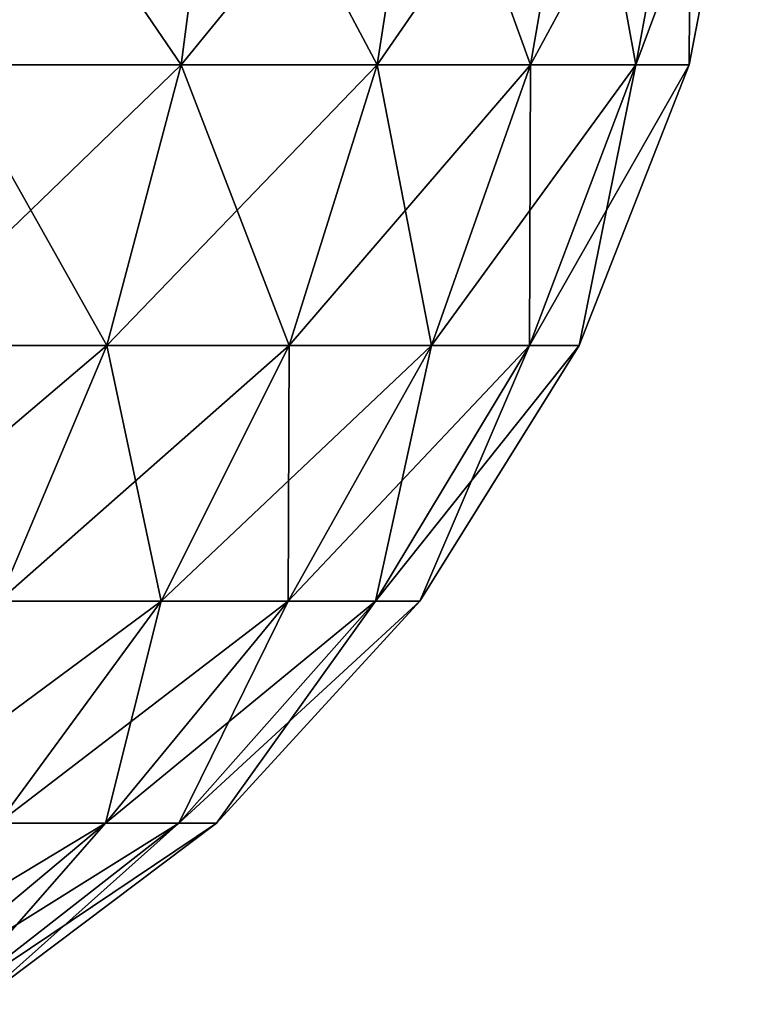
# Model space of a CAD drawing. Header units: millimetres. Extents: x -125 to 125, y -812 to 66.
# Tile 9 of 21: x 44 to 79, y -91 to -43. Entities that reach past the tile are written whole.
import ezdxf

# ---------------------------------------------------------------- set-up
doc = ezdxf.new("R2010")
doc.units = ezdxf.units.MM
doc.header["$LTSCALE"] = 52.148148
doc.layers.add('13', color=7, linetype='CONTINUOUS')

msp = doc.modelspace()

# ---------------------------------------------------------------- linework, layer by layer
at = {"layer": '13', "color": 7, "linetype": 'CONTINUOUS'}
for points in [[(51.752, -45.03, 100.769), (41.908, -30.598, 111.684), (40.439, -45.03, 109.312), (51.752, -45.03, 100.769)], [(41.908, -30.598, -23.684), (53.632, -30.598, -14.831), (40.439, -45.03, -21.312), (41.908, -30.598, -23.684)], [(40.439, -45.03, -21.312), (53.632, -30.598, -14.831), (51.752, -45.03, -12.769), (40.439, -45.03, -21.312)], [(53.632, -30.598, 102.831), (41.908, -30.598, 111.684), (51.752, -45.03, 100.769), (53.632, -30.598, 102.831)], [(61.302, -45.03, 90.293), (53.632, -30.598, 102.831), (51.752, -45.03, 100.769), (61.302, -45.03, 90.293)], [(53.632, -30.598, -14.831), (63.529, -30.598, -3.975), (51.752, -45.03, -12.769), (53.632, -30.598, -14.831)], [(51.752, -45.03, -12.769), (63.529, -30.598, -3.975), (61.302, -45.03, -2.293), (51.752, -45.03, -12.769)], [(63.529, -30.598, 91.975), (53.632, -30.598, 102.831), (61.302, -45.03, 90.293), (63.529, -30.598, 91.975)], [(68.764, -45.03, 78.241), (63.529, -30.598, 91.975), (61.302, -45.03, 90.293), (68.764, -45.03, 78.241)], [(63.529, -30.598, -3.975), (71.262, -30.598, 8.516), (61.302, -45.03, -2.293), (63.529, -30.598, -3.975)], [(61.302, -45.03, -2.293), (71.262, -30.598, 8.516), (68.764, -45.03, 9.759), (61.302, -45.03, -2.293)], [(71.262, -30.598, 79.484), (63.529, -30.598, 91.975), (68.764, -45.03, 78.241), (71.262, -30.598, 79.484)], [(68.764, -45.03, 9.759), (76.569, -30.598, 22.214), (73.885, -45.03, 22.978), (68.764, -45.03, 9.759)], [(73.885, -45.03, 65.022), (71.262, -30.598, 79.484), (68.764, -45.03, 78.241), (73.885, -45.03, 65.022)], [(71.262, -30.598, 8.516), (76.569, -30.598, 22.214), (68.764, -45.03, 9.759), (71.262, -30.598, 8.516)], [(76.569, -30.598, 65.786), (71.262, -30.598, 79.484), (73.885, -45.03, 65.022), (76.569, -30.598, 65.786)], [(76.569, -30.598, 22.214), (79.269, -30.598, 36.655), (73.885, -45.03, 22.978), (76.569, -30.598, 22.214)], [(73.885, -45.03, 22.978), (79.269, -30.598, 36.655), (76.49, -45.03, 36.912), (73.885, -45.03, 22.978)], [(76.49, -45.03, 51.088), (76.569, -30.598, 65.786), (73.885, -45.03, 65.022), (76.49, -45.03, 51.088)], [(79.269, -30.598, 36.655), (79.269, -30.598, 51.345), (76.49, -45.03, 36.912), (79.269, -30.598, 36.655)], [(79.269, -30.598, 51.345), (76.569, -30.598, 65.786), (76.49, -45.03, 51.088), (79.269, -30.598, 51.345)], [(76.49, -45.03, 36.912), (79.269, -30.598, 51.345), (76.49, -45.03, 51.088), (76.49, -45.03, 36.912)], [(40.439, -45.03, -21.312), (51.752, -45.03, -12.769), (37.605, -58.707, -16.734), (40.439, -45.03, -21.312)], [(37.605, -58.707, -16.734), (51.752, -45.03, -12.769), (48.125, -58.707, -8.79), (37.605, -58.707, -16.734)], [(48.125, -58.707, 96.79), (40.439, -45.03, 109.312), (37.605, -58.707, 104.734), (48.125, -58.707, 96.79)], [(51.752, -45.03, 100.769), (40.439, -45.03, 109.312), (48.125, -58.707, 96.79), (51.752, -45.03, 100.769)], [(51.752, -45.03, -12.769), (61.302, -45.03, -2.293), (48.125, -58.707, -8.79), (51.752, -45.03, -12.769)], [(48.125, -58.707, -8.79), (61.302, -45.03, -2.293), (57.006, -58.707, 0.951), (48.125, -58.707, -8.79)], [(57.006, -58.707, 87.049), (51.752, -45.03, 100.769), (48.125, -58.707, 96.79), (57.006, -58.707, 87.049)], [(61.302, -45.03, 90.293), (51.752, -45.03, 100.769), (57.006, -58.707, 87.049), (61.302, -45.03, 90.293)], [(61.302, -45.03, -2.293), (68.764, -45.03, 9.759), (57.006, -58.707, 0.951), (61.302, -45.03, -2.293)], [(57.006, -58.707, 0.951), (68.764, -45.03, 9.759), (63.945, -58.707, 12.159), (57.006, -58.707, 0.951)], [(63.945, -58.707, 75.841), (61.302, -45.03, 90.293), (57.006, -58.707, 87.049), (63.945, -58.707, 75.841)], [(68.764, -45.03, 78.241), (61.302, -45.03, 90.293), (63.945, -58.707, 75.841), (68.764, -45.03, 78.241)], [(68.764, -45.03, 9.759), (73.885, -45.03, 22.978), (63.945, -58.707, 12.159), (68.764, -45.03, 9.759)], [(63.945, -58.707, 12.159), (73.885, -45.03, 22.978), (68.707, -58.707, 24.451), (63.945, -58.707, 12.159)], [(68.707, -58.707, 63.549), (68.764, -45.03, 78.241), (63.945, -58.707, 75.841), (68.707, -58.707, 63.549)], [(68.707, -58.707, 24.451), (76.49, -45.03, 36.912), (71.129, -58.707, 37.409), (68.707, -58.707, 24.451)], [(73.885, -45.03, 65.022), (68.764, -45.03, 78.241), (68.707, -58.707, 63.549), (73.885, -45.03, 65.022)], [(71.129, -58.707, 50.591), (73.885, -45.03, 65.022), (68.707, -58.707, 63.549), (71.129, -58.707, 50.591)], [(73.885, -45.03, 22.978), (76.49, -45.03, 36.912), (68.707, -58.707, 24.451), (73.885, -45.03, 22.978)], [(76.49, -45.03, 36.912), (76.49, -45.03, 51.088), (71.129, -58.707, 37.409), (76.49, -45.03, 36.912)], [(76.49, -45.03, 51.088), (73.885, -45.03, 65.022), (71.129, -58.707, 50.591), (76.49, -45.03, 51.088)], [(71.129, -58.707, 37.409), (76.49, -45.03, 51.088), (71.129, -58.707, 50.591), (71.129, -58.707, 37.409)], [(37.605, -58.707, -16.734), (48.125, -58.707, -8.79), (33.501, -71.169, -10.107), (37.605, -58.707, -16.734)], [(33.501, -71.169, -10.107), (48.125, -58.707, -8.79), (42.873, -71.169, -3.03), (33.501, -71.169, -10.107)], [(48.125, -58.707, 96.79), (37.605, -58.707, 104.734), (42.873, -71.169, 91.03), (48.125, -58.707, 96.79)], [(50.785, -71.169, 82.351), (48.125, -58.707, 96.79), (42.873, -71.169, 91.03), (50.785, -71.169, 82.351)], [(48.125, -58.707, -8.79), (57.006, -58.707, 0.951), (42.873, -71.169, -3.03), (48.125, -58.707, -8.79)], [(42.873, -71.169, -3.03), (57.006, -58.707, 0.951), (50.785, -71.169, 5.649), (42.873, -71.169, -3.03)], [(57.006, -58.707, 87.049), (48.125, -58.707, 96.79), (50.785, -71.169, 82.351), (57.006, -58.707, 87.049)], [(56.967, -71.169, 72.366), (57.006, -58.707, 87.049), (50.785, -71.169, 82.351), (56.967, -71.169, 72.366)], [(57.006, -58.707, 0.951), (63.945, -58.707, 12.159), (50.785, -71.169, 5.649), (57.006, -58.707, 0.951)], [(50.785, -71.169, 5.649), (63.945, -58.707, 12.159), (56.967, -71.169, 15.634), (50.785, -71.169, 5.649)], [(63.945, -58.707, 12.159), (68.707, -58.707, 24.451), (56.967, -71.169, 15.634), (63.945, -58.707, 12.159)], [(56.967, -71.169, 15.634), (68.707, -58.707, 24.451), (61.209, -71.169, 26.584), (56.967, -71.169, 15.634)], [(61.209, -71.169, 61.416), (63.945, -58.707, 75.841), (56.967, -71.169, 72.366), (61.209, -71.169, 61.416)], [(63.945, -58.707, 75.841), (57.006, -58.707, 87.049), (56.967, -71.169, 72.366), (63.945, -58.707, 75.841)], [(68.707, -58.707, 24.451), (71.129, -58.707, 37.409), (61.209, -71.169, 26.584), (68.707, -58.707, 24.451)], [(63.367, -71.169, 49.872), (68.707, -58.707, 63.549), (61.209, -71.169, 61.416), (63.367, -71.169, 49.872)], [(68.707, -58.707, 63.549), (63.945, -58.707, 75.841), (61.209, -71.169, 61.416), (68.707, -58.707, 63.549)], [(61.209, -71.169, 26.584), (71.129, -58.707, 37.409), (63.367, -71.169, 38.128), (61.209, -71.169, 26.584)], [(71.129, -58.707, 37.409), (71.129, -58.707, 50.591), (63.367, -71.169, 38.128), (71.129, -58.707, 37.409)], [(63.367, -71.169, 38.128), (71.129, -58.707, 50.591), (63.367, -71.169, 49.872), (63.367, -71.169, 38.128)], [(71.129, -58.707, 50.591), (68.707, -58.707, 63.549), (63.367, -71.169, 49.872), (71.129, -58.707, 50.591)], [(42.873, -71.169, -3.03), (50.785, -71.169, 5.649), (36.174, -81.994, 4.319), (42.873, -71.169, -3.03)], [(36.174, -81.994, 4.319), (50.785, -71.169, 5.649), (42.849, -81.994, 11.642), (36.174, -81.994, 4.319)], [(50.785, -71.169, 82.351), (42.873, -71.169, 91.03), (42.849, -81.994, 76.358), (50.785, -71.169, 82.351)], [(48.066, -81.994, 67.934), (50.785, -71.169, 82.351), (42.849, -81.994, 76.358), (48.066, -81.994, 67.934)], [(50.785, -71.169, 5.649), (56.967, -71.169, 15.634), (42.849, -81.994, 11.642), (50.785, -71.169, 5.649)], [(42.849, -81.994, 11.642), (56.967, -71.169, 15.634), (48.066, -81.994, 20.066), (42.849, -81.994, 11.642)], [(48.066, -81.994, 20.066), (61.209, -71.169, 26.584), (51.645, -81.994, 29.306), (48.066, -81.994, 20.066)], [(56.967, -71.169, 72.366), (50.785, -71.169, 82.351), (48.066, -81.994, 67.934), (56.967, -71.169, 72.366)], [(51.645, -81.994, 58.694), (56.967, -71.169, 72.366), (48.066, -81.994, 67.934), (51.645, -81.994, 58.694)], [(56.967, -71.169, 15.634), (61.209, -71.169, 26.584), (48.066, -81.994, 20.066), (56.967, -71.169, 15.634)], [(51.645, -81.994, 29.306), (63.367, -71.169, 38.128), (53.466, -81.994, 39.046), (51.645, -81.994, 29.306)], [(61.209, -71.169, 61.416), (56.967, -71.169, 72.366), (51.645, -81.994, 58.694), (61.209, -71.169, 61.416)], [(53.466, -81.994, 48.954), (61.209, -71.169, 61.416), (51.645, -81.994, 58.694), (53.466, -81.994, 48.954)], [(61.209, -71.169, 26.584), (63.367, -71.169, 38.128), (51.645, -81.994, 29.306), (61.209, -71.169, 26.584)], [(63.367, -71.169, 38.128), (63.367, -71.169, 49.872), (53.466, -81.994, 39.046), (63.367, -71.169, 38.128)], [(63.367, -71.169, 49.872), (61.209, -71.169, 61.416), (53.466, -81.994, 48.954), (63.367, -71.169, 49.872)], [(53.466, -81.994, 39.046), (63.367, -71.169, 49.872), (53.466, -81.994, 48.954), (53.466, -81.994, 39.046)], [(42.849, -81.994, 11.642), (48.066, -81.994, 20.066), (33.467, -90.817, 18.727), (42.849, -81.994, 11.642)], [(33.467, -90.817, 18.727), (48.066, -81.994, 20.066), (37.542, -90.817, 25.306), (33.467, -90.817, 18.727)], [(48.066, -81.994, 20.066), (51.645, -81.994, 29.306), (37.542, -90.817, 25.306), (48.066, -81.994, 20.066)], [(40.337, -90.817, 55.477), (48.066, -81.994, 67.934), (37.542, -90.817, 62.694), (40.337, -90.817, 55.477)], [(48.066, -81.994, 67.934), (42.849, -81.994, 76.358), (37.542, -90.817, 62.694), (48.066, -81.994, 67.934)], [(37.542, -90.817, 25.306), (51.645, -81.994, 29.306), (40.337, -90.817, 32.523), (37.542, -90.817, 25.306)], [(41.759, -90.817, 47.87), (51.645, -81.994, 58.694), (40.337, -90.817, 55.477), (41.759, -90.817, 47.87)], [(51.645, -81.994, 58.694), (48.066, -81.994, 67.934), (40.337, -90.817, 55.477), (51.645, -81.994, 58.694)], [(51.645, -81.994, 29.306), (53.466, -81.994, 39.046), (40.337, -90.817, 32.523), (51.645, -81.994, 29.306)], [(40.337, -90.817, 32.523), (53.466, -81.994, 39.046), (41.759, -90.817, 40.13), (40.337, -90.817, 32.523)], [(53.466, -81.994, 39.046), (53.466, -81.994, 48.954), (41.759, -90.817, 40.13), (53.466, -81.994, 39.046)], [(53.466, -81.994, 48.954), (51.645, -81.994, 58.694), (41.759, -90.817, 47.87), (53.466, -81.994, 48.954)], [(41.759, -90.817, 40.13), (53.466, -81.994, 48.954), (41.759, -90.817, 47.87), (41.759, -90.817, 40.13)]]:
    msp.add_3dface(points, dxfattribs=at)

doc.saveas('drawing.dxf')
